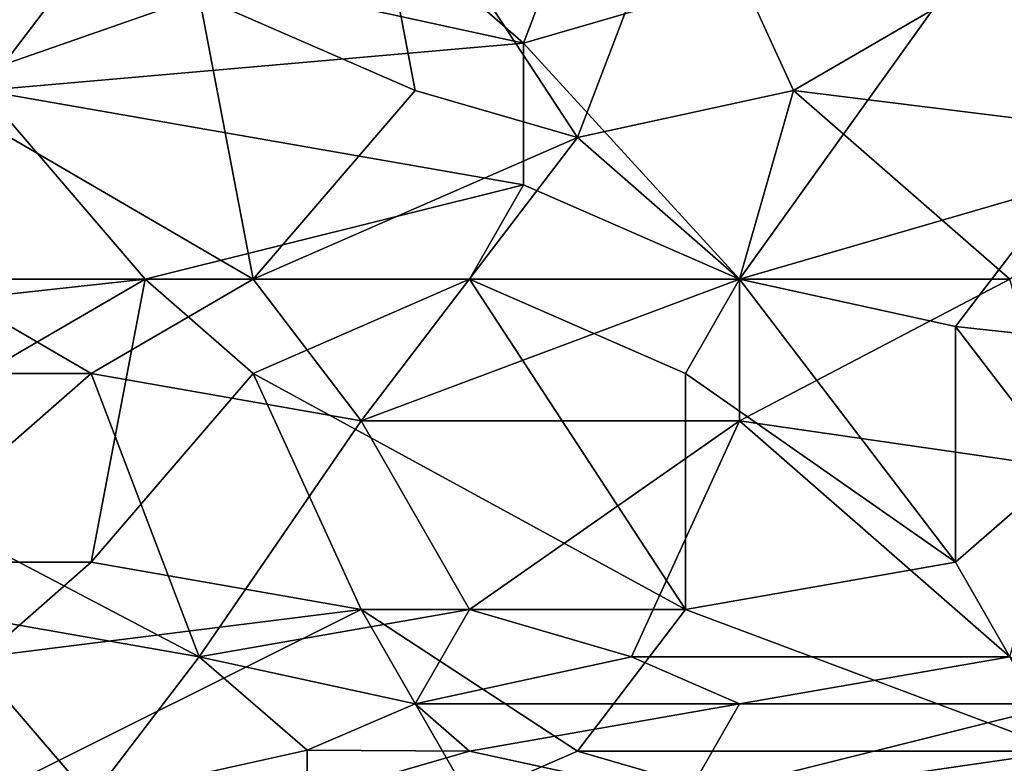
# Model space of a CAD drawing. Extents: x -1.1 to 1.1, y -0.36 to 0.36.
# Tile 204 of 256: x -0.2736 to -0.1921, y -0.3051 to -0.2435. Entities that reach past the tile are written whole.
import ezdxf

# ---------------------------------------------------------------- set-up
doc = ezdxf.new("R2010")
doc.units = 0

msp = doc.modelspace()

# ---------------------------------------------------------------- linework, layer by layer
for points in [[(-0.227457, -0.233776, 0.266498), (-0.231928, -0.245495, 0.266536), (-0.272167, -0.210338, 0.266252)], [(-0.231928, -0.245495, 0.266536), (-0.267696, -0.237682, 0.266424), (-0.272167, -0.210338, 0.266252)], [(-0.24087, -0.249401, 0.392054), (-0.245341, -0.225963, 0.395241), (-0.258754, -0.241588, 0.392713)], [(-0.218514, -0.22987, 0.3954), (-0.245341, -0.225963, 0.395241), (-0.227457, -0.253307, 0.39177)], [(-0.245341, -0.225963, 0.395241), (-0.24087, -0.249401, 0.392054), (-0.227457, -0.253307, 0.39177)], [(-0.276638, -0.249401, 0.266424), (-0.303464, -0.22987, 0.266257), (-0.267696, -0.237682, 0.266424)], [(-0.209572, -0.249401, 0.392758), (-0.218514, -0.22987, 0.3954), (-0.227457, -0.253307, 0.39177)], [(-0.218514, -0.22987, 0.3954), (-0.209572, -0.249401, 0.392758), (-0.182746, -0.233776, 0.395804)], [(-0.258754, -0.241588, 0.392713), (-0.281109, -0.233776, 0.393017), (-0.281109, -0.249401, 0.390986)], [(-0.231928, -0.245495, 0.266536), (-0.227457, -0.233776, 0.266498), (-0.191688, -0.233776, 0.266526)], [(-0.214043, -0.265026, 0.266394), (-0.231928, -0.245495, 0.266536), (-0.191688, -0.233776, 0.266526)], [(-0.187217, -0.257213, 0.266532), (-0.214043, -0.265026, 0.266394), (-0.191688, -0.233776, 0.266526)], [(-0.178275, -0.253307, 0.392849), (-0.182746, -0.233776, 0.395804), (-0.209572, -0.249401, 0.392758)], [(-0.276638, -0.249401, 0.266424), (-0.267696, -0.237682, 0.266424), (-0.231928, -0.245495, 0.266536)], [(-0.254283, -0.265026, 0.38936), (-0.258754, -0.241588, 0.392713), (-0.281109, -0.249401, 0.390986)], [(-0.258754, -0.241588, 0.392713), (-0.254283, -0.265026, 0.38936), (-0.24087, -0.249401, 0.392054)], [(-0.276638, -0.249401, 0.266424), (-0.231928, -0.245495, 0.266536), (-0.231928, -0.257213, 0.266483)], [(-0.214043, -0.265026, 0.266394), (-0.231928, -0.257213, 0.266483), (-0.231928, -0.245495, 0.266536)], [(-0.276638, -0.249401, 0.266424), (-0.263225, -0.265026, 0.26631), (-0.298993, -0.268932, 0.266182)], [(-0.254283, -0.265026, 0.38936), (-0.281109, -0.249401, 0.390986), (-0.281109, -0.265026, 0.388707)], [(-0.231928, -0.257213, 0.266483), (-0.263225, -0.265026, 0.26631), (-0.276638, -0.249401, 0.266424)], [(-0.227457, -0.253307, 0.39177), (-0.24087, -0.249401, 0.392054), (-0.254283, -0.265026, 0.38936)], [(-0.214043, -0.265026, 0.390122), (-0.209572, -0.249401, 0.392758), (-0.227457, -0.253307, 0.39177)], [(-0.191688, -0.265026, 0.390605), (-0.209572, -0.249401, 0.392758), (-0.214043, -0.265026, 0.390122)], [(-0.191688, -0.265026, 0.390605), (-0.178275, -0.253307, 0.392849), (-0.209572, -0.249401, 0.392758)], [(-0.227457, -0.253307, 0.39177), (-0.254283, -0.265026, 0.38936), (-0.245341, -0.276745, 0.387533)], [(-0.227457, -0.253307, 0.39177), (-0.245341, -0.276745, 0.387533), (-0.214043, -0.265026, 0.390122)], [(-0.231928, -0.257213, 0.266483), (-0.236399, -0.265026, 0.266355), (-0.263225, -0.265026, 0.26631)], [(-0.214043, -0.265026, 0.266394), (-0.236399, -0.265026, 0.266355), (-0.231928, -0.257213, 0.266483)], [(-0.187217, -0.257213, 0.266532), (-0.196159, -0.268932, 0.266326), (-0.214043, -0.265026, 0.266394)], [(-0.160391, -0.272838, 0.266227), (-0.196159, -0.268932, 0.266326), (-0.187217, -0.257213, 0.266532)], [(-0.303464, -0.288463, 0.265647), (-0.298993, -0.268932, 0.266182), (-0.263225, -0.265026, 0.26631)], [(-0.263225, -0.265026, 0.26631), (-0.267696, -0.288463, 0.26564), (-0.303464, -0.288463, 0.265647)], [(-0.267696, -0.272838, 0.387753), (-0.254283, -0.265026, 0.38936), (-0.281109, -0.265026, 0.388707)], [(-0.281109, -0.265026, 0.388707), (-0.281109, -0.272838, 0.387428), (-0.267696, -0.272838, 0.387753)], [(-0.245341, -0.276745, 0.387533), (-0.254283, -0.265026, 0.38936), (-0.267696, -0.272838, 0.387753)], [(-0.254283, -0.272838, 0.266149), (-0.267696, -0.288463, 0.26564), (-0.263225, -0.265026, 0.26631)], [(-0.236399, -0.265026, 0.266355), (-0.254283, -0.272838, 0.266149), (-0.263225, -0.265026, 0.26631)], [(-0.236399, -0.265026, 0.266355), (-0.218514, -0.29237, 0.265575), (-0.254283, -0.272838, 0.266149)], [(-0.214043, -0.276745, 0.388064), (-0.214043, -0.265026, 0.390122), (-0.245341, -0.276745, 0.387533)], [(-0.236399, -0.265026, 0.266355), (-0.214043, -0.265026, 0.266394), (-0.218514, -0.272838, 0.266197)], [(-0.218514, -0.272838, 0.266197), (-0.218514, -0.29237, 0.265575), (-0.236399, -0.265026, 0.266355)], [(-0.196159, -0.288463, 0.265739), (-0.218514, -0.272838, 0.266197), (-0.214043, -0.265026, 0.266394)], [(-0.191688, -0.265026, 0.390605), (-0.214043, -0.265026, 0.390122), (-0.214043, -0.276745, 0.388064)], [(-0.196159, -0.268932, 0.266326), (-0.196159, -0.288463, 0.265739), (-0.214043, -0.265026, 0.266394)], [(-0.187217, -0.280651, 0.387858), (-0.191688, -0.265026, 0.390605), (-0.214043, -0.276745, 0.388064)], [(-0.160391, -0.272838, 0.266227), (-0.187217, -0.280651, 0.265997), (-0.196159, -0.268932, 0.266326)], [(-0.187217, -0.280651, 0.265997), (-0.196159, -0.288463, 0.265739), (-0.196159, -0.268932, 0.266326)], [(-0.267696, -0.272838, 0.387753), (-0.281109, -0.272838, 0.387428), (-0.281109, -0.284557, 0.385378)], [(-0.281109, -0.284557, 0.385378), (-0.258754, -0.296276, 0.383424), (-0.267696, -0.272838, 0.387753)], [(-0.267696, -0.288463, 0.26564), (-0.254283, -0.272838, 0.266149), (-0.245341, -0.29237, 0.265529)], [(-0.267696, -0.272838, 0.387753), (-0.258754, -0.296276, 0.383424), (-0.245341, -0.276745, 0.387533)], [(-0.218514, -0.29237, 0.265575), (-0.245341, -0.29237, 0.265529), (-0.254283, -0.272838, 0.266149)], [(-0.218514, -0.29237, 0.265575), (-0.218514, -0.272838, 0.266197), (-0.196159, -0.288463, 0.265739)], [(-0.236399, -0.29237, 0.384681), (-0.245341, -0.276745, 0.387533), (-0.258754, -0.296276, 0.383424)], [(-0.214043, -0.276745, 0.388064), (-0.245341, -0.276745, 0.387533), (-0.236399, -0.29237, 0.384681)], [(-0.236399, -0.29237, 0.384681), (-0.222986, -0.296276, 0.384012), (-0.214043, -0.276745, 0.388064)], [(-0.191688, -0.296276, 0.384536), (-0.214043, -0.276745, 0.388064), (-0.222986, -0.296276, 0.384012)], [(-0.191688, -0.296276, 0.384536), (-0.187217, -0.280651, 0.387858), (-0.214043, -0.276745, 0.388064)], [(-0.187217, -0.280651, 0.265997), (-0.187217, -0.304088, 0.265159), (-0.196159, -0.288463, 0.265739)], [(-0.281109, -0.284557, 0.385378), (-0.281109, -0.29237, 0.383832), (-0.258754, -0.296276, 0.383424)], [(-0.303464, -0.288463, 0.265647), (-0.267696, -0.288463, 0.26564), (-0.276638, -0.296276, 0.265372)], [(-0.267696, -0.288463, 0.26564), (-0.245341, -0.29237, 0.265529), (-0.276638, -0.296276, 0.265372)], [(-0.218514, -0.29237, 0.265575), (-0.196159, -0.288463, 0.265739), (-0.187217, -0.304088, 0.265159)], [(-0.258754, -0.296276, 0.383424), (-0.281109, -0.29237, 0.383832), (-0.267696, -0.307995, 0.380176)], [(-0.267696, -0.307995, 0.380176), (-0.281109, -0.29237, 0.383832), (-0.281109, -0.307995, 0.379983)], [(-0.245341, -0.29237, 0.265529), (-0.236399, -0.307995, 0.26498), (-0.276638, -0.307995, 0.264934)], [(-0.276638, -0.307995, 0.264934), (-0.276638, -0.296276, 0.265372), (-0.245341, -0.29237, 0.265529)], [(-0.24087, -0.300182, 0.382801), (-0.236399, -0.29237, 0.384681), (-0.258754, -0.296276, 0.383424)], [(-0.245341, -0.29237, 0.265529), (-0.218514, -0.29237, 0.265575), (-0.227457, -0.304088, 0.265124)], [(-0.227457, -0.304088, 0.265124), (-0.236399, -0.307995, 0.26498), (-0.245341, -0.29237, 0.265529)], [(-0.236399, -0.29237, 0.384681), (-0.24087, -0.300182, 0.382801), (-0.222986, -0.296276, 0.384012)], [(-0.187217, -0.304088, 0.265159), (-0.227457, -0.304088, 0.265124), (-0.218514, -0.29237, 0.265575)], [(-0.258754, -0.296276, 0.383424), (-0.267696, -0.307995, 0.380176), (-0.249812, -0.304022, 0.381644)], [(-0.258754, -0.296276, 0.383424), (-0.249812, -0.304022, 0.381644), (-0.24087, -0.300182, 0.382801)], [(-0.222986, -0.296276, 0.384012), (-0.24087, -0.300182, 0.382801), (-0.214043, -0.300182, 0.383151)], [(-0.214043, -0.300182, 0.383151), (-0.191688, -0.296276, 0.384536), (-0.222986, -0.296276, 0.384012)], [(-0.187217, -0.300182, 0.383627), (-0.191688, -0.296276, 0.384536), (-0.214043, -0.300182, 0.383151)], [(-0.249812, -0.304022, 0.381644), (-0.236399, -0.304088, 0.381846), (-0.24087, -0.300182, 0.382801)], [(-0.236399, -0.304088, 0.381846), (-0.214043, -0.300182, 0.383151), (-0.24087, -0.300182, 0.382801)], [(-0.218514, -0.307995, 0.380901), (-0.214043, -0.300182, 0.383151), (-0.236399, -0.304088, 0.381846)], [(-0.178275, -0.307995, 0.381505), (-0.187217, -0.300182, 0.383627), (-0.218514, -0.307995, 0.380901)], [(-0.187217, -0.300182, 0.383627), (-0.214043, -0.300182, 0.383151), (-0.218514, -0.307995, 0.380901)], [(-0.249812, -0.307995, 0.380491), (-0.249812, -0.304022, 0.381644), (-0.267696, -0.307995, 0.380176)], [(-0.249812, -0.304022, 0.381644), (-0.249812, -0.307995, 0.380491), (-0.236399, -0.304088, 0.381846)], [(-0.236399, -0.304088, 0.381846), (-0.249812, -0.307995, 0.380491), (-0.218514, -0.307995, 0.380901)], [(-0.227457, -0.304088, 0.265124), (-0.214043, -0.307995, 0.265038), (-0.236399, -0.307995, 0.26498)], [(-0.227457, -0.304088, 0.265124), (-0.187217, -0.304088, 0.265159), (-0.214043, -0.307995, 0.265038)], [(-0.187217, -0.304088, 0.265159), (-0.182746, -0.307995, 0.265041), (-0.214043, -0.307995, 0.265038)]]:
    msp.add_3dface(points)

doc.saveas('drawing.dxf')
